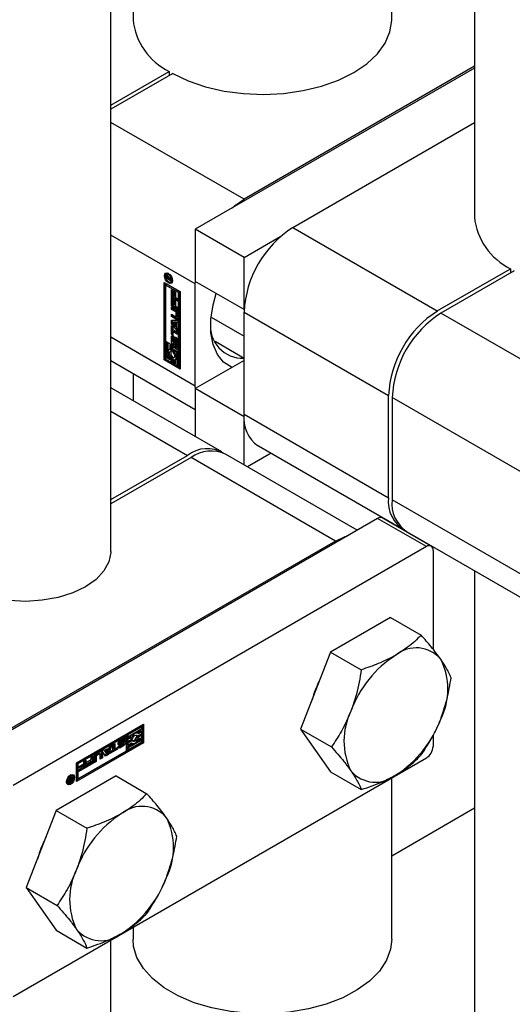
# Model space of a CAD drawing. Header units: millimetres. Extents: x 0 to 25230, y 0 to 17820.
# Tile 130 of 214: x 19249 to 19306, y 7974 to 8088. Entities that reach past the tile are written whole.
import ezdxf

# ---------------------------------------------------------------- set-up
doc = ezdxf.new("R2010")
doc.units = ezdxf.units.MM
doc.linetypes.add('SLD-Sólida', pattern=[0])
doc.layers.add('REFERÊNCIAS', color=9, linetype='SLD-Sólida')

msp = doc.modelspace()

# ---------------------------------------------------------------- linework, layer by layer
at = {"color": 7, "linetype": 'SLD-Sólida', "lineweight": 25, "ltscale": 30}
for p, q in [((19302.05, 9073.08), (19302.05, 8065.53)), ((19292.45, 8088.39), (19292.45, 9055.2)), ((19262.45, 8999.33), (19262.45, 8088.39)), ((19259.87, 8026.75), (19259.87, 8989.71)), ((19259.87, 8078.49), (19266.63, 8082.39)), ((19267.06, 8082.14), (19259.87, 8078)), ((19266.63, 8082.39), (19266.63, 8081.9)), ((19302.05, 8082.79), (19269.67, 8064.1)), ((19302.05, 8082.99), (19275.33, 8067.57)), ((19275.33, 8067.57), (19259.87, 8076.49)), ((19280.99, 8064.3), (19302.05, 8076.46)), ((19275.33, 8060.83), (19269.67, 8064.1)), ((19269.67, 8064.1), (19269.67, 8058.06)), ((19280.99, 8064.3), (19297.74, 8054.63)), ((19269.67, 8057.77), (19259.87, 8063.43)), ((19275.33, 8060.83), (19279.58, 8063.29)), ((19275.33, 8054.79), (19275.33, 8060.83)), ((19297.74, 8054.63), (19306.23, 8059.53)), ((19306.23, 8059.53), (19306.23, 8059.04)), ((19266.45, 8058.96), (19266.31, 8058.88)), ((19266.46, 8058.68), (19266.32, 8058.6)), ((19266.32, 8058.4), (19266.32, 8058.6)), ((19266.42, 8058.46), (19266.32, 8058.4)), ((19266.82, 8058.11), (19266.32, 8058.4)), ((19266.43, 8058.73), (19266.33, 8058.67)), ((19266.4, 8058.54), (19266.4, 8058.53)), ((19266.4, 8058.53), (19266.4, 8058.51)), ((19266.4, 8058.51), (19266.4, 8058.47)), ((19266.4, 8058.47), (19266.57, 8058.38)), ((19266.53, 8058.66), (19266.42, 8058.6)), ((19266.55, 8058.98), (19266.45, 8058.96)), ((19266.54, 8058.65), (19266.45, 8058.6)), ((19266.46, 8058.62), (19266.46, 8058.68)), ((19266.56, 8058.63), (19266.49, 8058.58)), ((19266.61, 8058.56), (19266.54, 8058.52)), ((19266.71, 8058.48), (19266.57, 8058.4)), ((19266.71, 8058.46), (19266.57, 8058.38)), ((19266.57, 8058.38), (19266.57, 8058.4)), ((19266.73, 8058.44), (19266.59, 8058.36)), ((19266.82, 8058.38), (19266.59, 8058.36)), ((19266.59, 8058.36), (19266.82, 8058.23)), ((19266.63, 8058.39), (19266.61, 8058.4)), ((19266.63, 8058.48), (19266.82, 8058.51)), ((19266.71, 8058.48), (19266.71, 8058.49)), ((19266.71, 8058.46), (19266.71, 8058.48)), ((19266.82, 8058.45), (19266.73, 8058.44)), ((19266.82, 8058.51), (19266.82, 8058.38)), ((19266.82, 8058.23), (19266.82, 8058.11)), ((19306.66, 8059.28), (19298.17, 8054.38)), ((19266.05, 8057.95), (19267.9, 8056.87)), ((19266.05, 8048.96), (19266.05, 8057.95)), ((19266.19, 8057.86), (19266.19, 8049.05)), ((19266.22, 8057.64), (19266.36, 8057.72)), ((19266.22, 8057.64), (19266.22, 8051.15)), ((19267.73, 8056.77), (19266.22, 8057.64)), ((19267.87, 8056.85), (19266.36, 8057.72)), ((19266.82, 8057.99), (19266.96, 8058.07)), ((19266.9, 8057.12), (19267.08, 8057.01)), ((19266.9, 8056.19), (19266.9, 8057.12)), ((19267.04, 8056.28), (19267.04, 8057.04)), ((19275.33, 8054.79), (19269.67, 8058.06)), ((19269.67, 8057.77), (19269.68, 8058.05)), ((19269.67, 8045.93), (19269.67, 8057.77)), ((19267.04, 8056.28), (19266.9, 8056.19)), ((19267.63, 8055.77), (19266.9, 8056.19)), ((19266.9, 8056.11), (19267.08, 8056.01)), ((19266.9, 8055.19), (19266.9, 8056.11)), ((19267.63, 8055.93), (19267.04, 8056.28)), ((19267.04, 8055.27), (19267.04, 8056.03)), ((19267.08, 8057.01), (19267.08, 8056.36)), ((19267.08, 8056.36), (19267.2, 8056.29)), ((19267.08, 8056.01), (19267.08, 8055.36)), ((19267.2, 8056.91), (19267.38, 8056.81)), ((19267.2, 8056.29), (19267.2, 8056.91)), ((19267.34, 8056.37), (19267.2, 8056.29)), ((19267.2, 8055.91), (19267.38, 8055.8)), ((19267.2, 8055.29), (19267.2, 8055.91)), ((19267.34, 8056.37), (19267.34, 8056.83)), ((19267.38, 8056.81), (19267.38, 8056.19)), ((19267.38, 8056.19), (19267.63, 8056.04)), ((19267.63, 8056.04), (19267.63, 8055.77)), ((19267.87, 8056.85), (19267.73, 8056.77)), ((19267.73, 8050.28), (19267.73, 8056.77)), ((19267.87, 8050.36), (19267.87, 8056.85)), ((19267.9, 8056.87), (19267.9, 8047.89)), ((19267.04, 8055.27), (19266.9, 8055.19)), ((19267.63, 8054.77), (19266.9, 8055.19)), ((19266.9, 8055.09), (19267.43, 8054.79)), ((19266.9, 8054.82), (19266.9, 8055.09)), ((19267.04, 8054.9), (19266.9, 8054.82)), ((19267.4, 8054.53), (19266.9, 8054.82)), ((19267.63, 8054.93), (19267.04, 8055.27)), ((19267.04, 8054.9), (19267.04, 8055.01)), ((19267.54, 8054.61), (19267.04, 8054.9)), ((19267.08, 8055.36), (19267.2, 8055.29)), ((19267.34, 8055.37), (19267.2, 8055.29)), ((19267.34, 8055.37), (19267.34, 8055.82)), ((19267.38, 8055.8), (19267.38, 8055.18)), ((19267.38, 8055.18), (19267.63, 8055.04)), ((19267.63, 8055.04), (19267.63, 8054.77)), ((19275.33, 8054.79), (19275.33, 8054.8)), ((19266.9, 8054.26), (19267.4, 8053.97)), ((19266.9, 8053.98), (19266.9, 8054.26)), ((19267.04, 8054.07), (19266.9, 8053.98)), ((19267.43, 8053.68), (19266.9, 8053.98)), ((19267.04, 8054.07), (19267.04, 8054.18)), ((19267.57, 8053.76), (19267.04, 8054.07)), ((19267.54, 8054.61), (19267.4, 8054.53)), ((19267.57, 8053.76), (19267.43, 8053.68)), ((19267.45, 8053.97), (19267.59, 8054.05)), ((19267.62, 8054.48), (19267.47, 8054.4)), ((19267.47, 8054.01), (19267.47, 8054.4)), ((19267.62, 8054.09), (19267.47, 8054.01)), ((19267.62, 8054.09), (19267.62, 8054.48)), ((19267.65, 8054.4), (19267.65, 8053.81)), ((19271.5, 8053.93), (19275.33, 8051.72)), ((19275.33, 8054.51), (19292.09, 8044.83)), ((19275.33, 8042.67), (19275.33, 8054.51)), ((19314.93, 8044.71), (19298.17, 8054.38)), ((19266.9, 8053.55), (19267.63, 8053.58)), ((19266.9, 8053.15), (19266.9, 8053.55)), ((19267.04, 8053.23), (19266.9, 8053.15)), ((19267.63, 8052.28), (19266.9, 8053.15)), ((19266.9, 8052.96), (19267.08, 8052.86)), ((19266.9, 8051.94), (19266.9, 8052.96)), ((19267.04, 8053.23), (19267.04, 8053.55)), ((19267.63, 8052.53), (19267.04, 8053.23)), ((19267.04, 8052.02), (19267.04, 8052.88)), ((19267.2, 8053.34), (19267.06, 8053.26)), ((19267.35, 8053.27), (19267.06, 8053.26)), ((19267.06, 8053.26), (19267.35, 8052.91)), ((19267.08, 8052.86), (19267.08, 8052.48)), ((19267.08, 8052.48), (19267.63, 8052.17)), ((19267.49, 8053.35), (19267.2, 8053.34)), ((19267.49, 8053.35), (19267.35, 8053.27)), ((19267.35, 8052.91), (19267.35, 8053.27)), ((19267.49, 8052.99), (19267.35, 8052.91)), ((19267.49, 8052.99), (19267.49, 8053.35)), ((19267.63, 8053.35), (19267.51, 8053.28)), ((19267.63, 8053.28), (19267.51, 8053.28)), ((19267.51, 8053.28), (19267.51, 8052.72)), ((19267.51, 8052.72), (19267.63, 8052.57)), ((19267.63, 8053.58), (19267.63, 8053.28)), ((19267.63, 8052.57), (19267.63, 8052.28)), ((19269.67, 8045.93), (19259.87, 8051.59)), ((19267.04, 8052.02), (19266.9, 8051.94)), ((19267.08, 8051.83), (19266.9, 8051.94)), ((19267.04, 8051.7), (19266.9, 8051.62)), ((19266.9, 8051.11), (19266.9, 8051.62)), ((19267.08, 8052), (19267.04, 8052.02)), ((19267.04, 8051.19), (19267.04, 8051.7)), ((19267.22, 8052.29), (19267.08, 8052.21)), ((19267.08, 8052.21), (19267.08, 8051.83)), ((19267.63, 8051.89), (19267.08, 8052.21)), ((19267.09, 8051.47), (19267.09, 8051.03)), ((19267.14, 8051.55), (19267.11, 8051.53)), ((19267.14, 8051.55), (19267.12, 8051.53)), ((19267.14, 8051.74), (19267.14, 8051.53)), ((19267.19, 8050.98), (19267.2, 8051.45)), ((19267.34, 8051.53), (19267.2, 8051.45)), ((19267.63, 8052.05), (19267.22, 8052.29)), ((19267.33, 8051.06), (19267.34, 8051.53)), ((19267.35, 8051.61), (19267.34, 8051.53)), ((19267.54, 8051.46), (19267.39, 8051.38)), ((19267.57, 8051.43), (19267.44, 8051.35)), ((19267.6, 8051.39), (19267.46, 8051.31)), ((19267.61, 8051.34), (19267.46, 8051.25)), ((19267.61, 8050.9), (19267.61, 8051.34)), ((19267.63, 8052.17), (19267.63, 8051.89)), ((19266.22, 8051.15), (19267.73, 8050.28)), ((19266.36, 8051.02), (19266.22, 8050.94)), ((19266.4, 8050.84), (19266.22, 8050.94)), ((19266.22, 8050.94), (19266.22, 8049.06)), ((19266.54, 8050.92), (19266.36, 8051.02)), ((19266.54, 8050.92), (19266.4, 8050.84)), ((19266.4, 8049.17), (19266.4, 8050.84)), ((19266.54, 8050.04), (19266.54, 8050.92)), ((19266.71, 8050.2), (19266.64, 8050.15)), ((19266.85, 8050.74), (19266.71, 8050.66)), ((19266.89, 8050.56), (19266.71, 8050.66)), ((19266.71, 8050.66), (19266.71, 8050.18)), ((19267.03, 8050.64), (19266.85, 8050.74)), ((19267.03, 8050.64), (19266.89, 8050.56)), ((19266.89, 8049.95), (19266.89, 8050.56)), ((19267.04, 8051.19), (19266.9, 8051.11)), ((19267.03, 8050.03), (19267.03, 8050.64)), ((19267.21, 8050.54), (19267.06, 8050.46)), ((19267.06, 8050.46), (19267.06, 8049.85)), ((19267.73, 8050.07), (19267.06, 8050.46)), ((19267.16, 8050.92), (19267.3, 8051)), ((19267.32, 8051.01), (19267.17, 8050.93)), ((19267.32, 8051.04), (19267.18, 8050.96)), ((19267.33, 8051.06), (19267.19, 8050.98)), ((19267.87, 8050.16), (19267.21, 8050.54)), ((19267.37, 8051.31), (19267.36, 8050.85)), ((19267.41, 8050.76), (19267.42, 8050.76)), ((19267.41, 8050.55), (19267.41, 8050.76)), ((19267.56, 8050.63), (19267.41, 8050.55)), ((19267.44, 8050.75), (19267.58, 8050.84)), ((19267.59, 8050.84), (19267.45, 8050.76)), ((19267.46, 8050.82), (19267.46, 8051.25)), ((19267.61, 8050.9), (19267.46, 8050.82)), ((19267.6, 8050.87), (19267.46, 8050.79)), ((19267.56, 8050.63), (19267.56, 8050.82)), ((19267.65, 8051.18), (19267.65, 8050.68)), ((19267.73, 8050.28), (19267.87, 8050.36)), ((19275.33, 8049.13), (19271.96, 8051.08)), ((19266.22, 8049.06), (19266.89, 8048.68)), ((19266.54, 8049.25), (19266.4, 8049.17)), ((19266.71, 8048.98), (19266.4, 8049.17)), ((19266.54, 8049.25), (19266.54, 8049.6)), ((19266.71, 8049.15), (19266.54, 8049.25)), ((19266.71, 8049.26), (19266.71, 8048.98)), ((19267.03, 8050.03), (19266.89, 8049.95)), ((19267.03, 8049.37), (19266.89, 8049.29)), ((19266.89, 8048.68), (19266.89, 8049.29)), ((19267.03, 8048.76), (19267.03, 8049.37)), ((19267.21, 8049.27), (19267.06, 8049.19)), ((19267.06, 8049.19), (19267.06, 8048.58)), ((19267.25, 8049.26), (19267.21, 8049.27)), ((19267.24, 8049.88), (19267.24, 8050.15)), ((19267.24, 8050.15), (19267.55, 8049.97)), ((19267.38, 8049.96), (19267.24, 8049.88)), ((19267.31, 8048.98), (19267.46, 8049.07)), ((19267.38, 8049.96), (19267.38, 8050.07)), ((19267.55, 8049.97), (19267.55, 8048.3)), ((19267.87, 8050.16), (19267.73, 8050.07)), ((19267.73, 8048.2), (19267.73, 8050.07)), ((19267.87, 8048.28), (19267.87, 8050.16)), ((19259.87, 8048.88), (19269.67, 8043.23)), ((19266.19, 8049.05), (19266.05, 8048.96)), ((19267.9, 8047.89), (19266.05, 8048.96)), ((19267.9, 8048.05), (19266.19, 8049.05)), ((19267.03, 8048.76), (19266.89, 8048.68)), ((19267.06, 8048.58), (19267.24, 8048.48)), ((19267.24, 8048.48), (19267.24, 8048.96)), ((19267.38, 8048.56), (19267.24, 8048.48)), ((19267.38, 8048.56), (19267.38, 8049.02)), ((19267.55, 8048.3), (19267.73, 8048.2)), ((19267.87, 8048.28), (19267.73, 8048.2)), ((19275.33, 8048.91), (19269.67, 8045.65)), ((19262.45, 8047.4), (19262.45, 8044.24)), ((19272.75, 8038.29), (19259.87, 8045.72)), ((19269.68, 8045.65), (19269.67, 8045.93)), ((19275.33, 8042.38), (19269.67, 8045.65)), ((19269.67, 8045.65), (19269.67, 8040.07)), ((19292.09, 8032.99), (19292.09, 8044.83)), ((19309.27, 8034.91), (19292.51, 8044.59)), ((19292.51, 8044.59), (19292.51, 8032.75)), ((19259.87, 8043.02), (19268.75, 8037.89)), ((19275.33, 8042.67), (19292.09, 8032.99)), ((19275.33, 8036.8), (19275.33, 8042.38)), ((19275.33, 8042.38), (19275.33, 8042.38)), ((19276.99, 8039), (19293.74, 8029.33)), ((19259.87, 8032.77), (19268.75, 8037.89)), ((19269.18, 8037.65), (19259.87, 8032.28)), ((19285.94, 8027.97), (19269.18, 8037.65)), ((19288.46, 8029.22), (19273.18, 8038.04)), ((19278.47, 8038.15), (19275.73, 8036.57)), ((19309.27, 8023.07), (19292.51, 8032.75)), ((19290.81, 8030.59), (19242.87, 8002.91)), ((19296.47, 8027.32), (19290.81, 8030.59)), ((19297.02, 8027.38), (19291.36, 8030.64)), ((19292.45, 8030.01), (19292.45, 8030.08)), ((19294.17, 8029.08), (19309.27, 8020.37)), ((19285.94, 8027.97), (19247.75, 8005.93)), ((19296.47, 8027.32), (19248.53, 7999.64)), ((19297.25, 8026.87), (19297.25, 8015.44)), ((19302.05, 8024.54), (19302.05, 7958.97)), ((19292.3, 8019.12), (19285.36, 8015.11)), ((19292.3, 8019.12), (19295.87, 8017.06)), ((19285.36, 8015.11), (19281.89, 8006.17)), ((19285.36, 8015.11), (19288.93, 8013.05)), ((19255.88, 8002.26), (19263.66, 8006.75)), ((19263.35, 8006.53), (19261.72, 8005.59)), ((19263.49, 8006.44), (19261.86, 8005.5)), ((19262.03, 8005.4), (19263.49, 8006.24)), ((19263.01, 8005.69), (19262.87, 8005.77)), ((19263.35, 8005.96), (19262.94, 8005.73)), ((19263.49, 8005.88), (19263.07, 8005.64)), ((19263.35, 8006.53), (19263.49, 8006.44)), ((19263.35, 8005.96), (19263.49, 8005.88)), ((19263.49, 8006.24), (19263.49, 8006.44)), ((19263.49, 8005.68), (19263.49, 8005.88)), ((19263.52, 8006.67), (19263.52, 8004.68)), ((19263.66, 8006.75), (19263.66, 8004.6)), ((19281.89, 8006.17), (19285.46, 8004.11)), ((19281.89, 8006.17), (19285.36, 8001.23)), ((19255.88, 8000.28), (19263.52, 8004.68)), ((19263.66, 8004.6), (19255.88, 8000.11)), ((19261.54, 8005.49), (19255.92, 8002.24)), ((19261.68, 8005.4), (19256.06, 8002.16)), ((19260.76, 8004.69), (19260.9, 8004.61)), ((19260.76, 8004.65), (19260.9, 8004.56)), ((19260.79, 8004.73), (19260.93, 8004.65)), ((19261.2, 8004.66), (19260.79, 8004.43)), ((19261.2, 8004.98), (19260.83, 8004.77)), ((19260.83, 8004.77), (19260.97, 8004.69)), ((19261.35, 8004.58), (19260.93, 8004.35)), ((19260.94, 8004.89), (19261.38, 8005.14)), ((19261.34, 8004.9), (19260.97, 8004.69)), ((19260.97, 8004.57), (19261.38, 8004.8)), ((19261.2, 8004.98), (19261.34, 8004.9)), ((19261.2, 8004.66), (19261.35, 8004.58)), ((19261.23, 8004.67), (19261.37, 8004.59)), ((19261.24, 8005), (19261.38, 8004.92)), ((19261.25, 8004.68), (19261.4, 8004.6)), ((19261.41, 8004.91), (19261.27, 8005)), ((19261.27, 8005), (19261.41, 8004.92)), ((19261.41, 8004.59), (19261.27, 8004.67)), ((19261.46, 8005.08), (19261.3, 8004.98)), ((19261.61, 8004.99), (19261.42, 8004.89)), ((19261.42, 8004.89), (19261.42, 8004.89)), ((19261.46, 8005.08), (19261.61, 8004.99)), ((19261.68, 8005.4), (19261.54, 8005.49)), ((19261.68, 8003.66), (19261.68, 8005.4)), ((19261.72, 8005.59), (19261.72, 8004.82)), ((19261.72, 8005.59), (19261.86, 8005.5)), ((19262.24, 8004.92), (19261.72, 8004.62)), ((19261.72, 8004.82), (19261.86, 8004.74)), ((19261.72, 8004.62), (19261.72, 8004.41)), ((19261.72, 8004.62), (19261.86, 8004.53)), ((19261.86, 8005.5), (19261.86, 8004.74)), ((19261.86, 8004.74), (19262.39, 8005.04)), ((19262.39, 8004.84), (19261.86, 8004.53)), ((19263.31, 8004.81), (19261.86, 8003.97)), ((19261.86, 8003.77), (19263.49, 8004.7)), ((19261.86, 8004.33), (19262.27, 8004.57)), ((19262.03, 8005.04), (19262.03, 8005.4)), ((19262.13, 8005.26), (19262.03, 8005.2)), ((19262.27, 8005.18), (19262.03, 8005.04)), ((19262.13, 8005.26), (19262.27, 8005.18)), ((19262.24, 8004.92), (19262.39, 8004.84)), ((19262.26, 8004.56), (19262.34, 8004.52)), ((19262.8, 8005.49), (19262.82, 8005.45)), ((19263.35, 8005.55), (19262.82, 8005.25)), ((19262.82, 8005.45), (19262.96, 8005.37)), ((19262.82, 8005.25), (19262.96, 8005.17)), ((19263.17, 8004.89), (19262.87, 8004.71)), ((19262.96, 8005.37), (19263.49, 8005.68)), ((19263.49, 8005.47), (19262.96, 8005.17)), ((19263.07, 8005.03), (19263.31, 8005.17)), ((19263.17, 8005.09), (19263.17, 8004.89)), ((19263.17, 8004.89), (19263.31, 8004.81)), ((19263.31, 8005.17), (19263.31, 8004.81)), ((19263.35, 8005.55), (19263.49, 8005.47)), ((19263.49, 8004.7), (19263.49, 8005.47)), ((19263.52, 8004.68), (19263.66, 8004.6)), ((19297.25, 8005.42), (19297.25, 8004.17)), ((19256.06, 8000.42), (19261.68, 8003.66)), ((19258.15, 8003.28), (19258.66, 8003.57)), ((19258.75, 8003.52), (19258.75, 8002.91)), ((19258.75, 8003.52), (19258.89, 8003.44)), ((19258.88, 8003.67), (19259.13, 8003.82)), ((19259.27, 8003.05), (19258.88, 8003.67)), ((19258.89, 8003.44), (19258.89, 8002.83)), ((19259.07, 8003.78), (19259.2, 8003.71)), ((19259.13, 8003.82), (19259.2, 8003.71)), ((19259.45, 8003.84), (19259.14, 8003.66)), ((19259.14, 8003.66), (19259.3, 8003.41)), ((19259.14, 8003.66), (19259.28, 8003.58)), ((19259.2, 8003.71), (19259.68, 8003.99)), ((19259.6, 8003.76), (19259.28, 8003.58)), ((19259.28, 8003.58), (19259.44, 8003.33)), ((19259.3, 8003.41), (19259.44, 8003.33)), ((19259.44, 8003.33), (19259.6, 8003.76)), ((19259.45, 8003.84), (19259.6, 8003.76)), ((19259.78, 8004.19), (19259.47, 8003.33)), ((19260, 8004.32), (19259.61, 8003.25)), ((19259.68, 8003.99), (19259.74, 8004.17)), ((19259.74, 8004.17), (19260, 8004.32)), ((19260.52, 8003.94), (19259.77, 8003.5)), ((19260.66, 8003.85), (19259.77, 8003.34)), ((19259.77, 8003.55), (19260.1, 8003.74)), ((19259.77, 8003.34), (19259.77, 8003.55)), ((19260.1, 8004.37), (19260.34, 8004.51)), ((19260.1, 8003.74), (19260.1, 8004.37)), ((19260.19, 8004.43), (19260.19, 8003.95)), ((19260.19, 8003.95), (19260.34, 8003.87)), ((19260.34, 8004.51), (19260.34, 8003.87)), ((19260.34, 8003.87), (19260.66, 8004.06)), ((19260.52, 8003.98), (19260.52, 8003.94)), ((19260.52, 8003.94), (19260.66, 8003.85)), ((19260.66, 8004.06), (19260.66, 8003.85)), ((19260.71, 8004.16), (19260.89, 8004.26)), ((19260.72, 8004.41), (19260.79, 8004.43)), ((19260.79, 8004.43), (19260.93, 8004.35)), ((19261.24, 8004.35), (19260.8, 8004.1)), ((19260.8, 8004.1), (19260.94, 8004.01)), ((19260.88, 8004.26), (19260.9, 8004.24)), ((19260.88, 8004.26), (19260.9, 8004.25)), ((19261.38, 8004.27), (19260.94, 8004.01)), ((19260.97, 8004.26), (19261.35, 8004.47)), ((19261.24, 8004.35), (19261.38, 8004.27)), ((19262.48, 8004.49), (19261.72, 8004.05)), ((19261.72, 8004.41), (19261.86, 8004.33)), ((19261.72, 8004.05), (19261.72, 8003.85)), ((19261.72, 8004.05), (19261.86, 8003.97)), ((19261.72, 8003.85), (19261.86, 8003.77)), ((19261.86, 8004.53), (19261.86, 8004.33)), ((19261.86, 8003.97), (19261.86, 8003.77)), ((19296.47, 8002.82), (19248.53, 7975.15)), ((19256.74, 8002.43), (19256.98, 8002.57)), ((19256.74, 8002.15), (19256.74, 8002.43)), ((19256.83, 8002.49), (19256.83, 8001.81)), ((19256.98, 8002.57), (19256.98, 8001.73)), ((19257.7, 8002.31), (19257.04, 8001.93)), ((19257.04, 8001.97), (19257.61, 8002.3)), ((19257.07, 8002.34), (19257.61, 8002.65)), ((19257.47, 8002.52), (19257.07, 8002.3)), ((19257.61, 8002.44), (19257.07, 8002.13)), ((19257.07, 8002.13), (19257.07, 8002.34)), ((19257.47, 8002.52), (19257.61, 8002.44)), ((19257.61, 8002.94), (19257.84, 8003.07)), ((19257.61, 8002.65), (19257.61, 8002.94)), ((19257.61, 8002.3), (19257.61, 8002.44)), ((19257.7, 8002.99), (19257.7, 8002.31)), ((19257.7, 8002.31), (19257.84, 8002.23)), ((19257.84, 8003.07), (19257.84, 8002.23)), ((19257.93, 8002.28), (19257.93, 8002.89)), ((19258.03, 8002.5), (19257.93, 8002.44)), ((19258.17, 8002.41), (19257.93, 8002.28)), ((19258.03, 8003.08), (19258.03, 8002.5)), ((19258.03, 8003.08), (19258.17, 8002.99)), ((19258.03, 8002.5), (19258.17, 8002.41)), ((19258.43, 8003.4), (19258.1, 8003.2)), ((19258.1, 8003.2), (19258.24, 8003.12)), ((19258.17, 8002.99), (19258.17, 8002.41)), ((19258.58, 8003.31), (19258.24, 8003.12)), ((19258.43, 8003.4), (19258.58, 8003.31)), ((19258.63, 8003.32), (19258.49, 8003.4)), ((19258.65, 8002.69), (19258.65, 8003.27)), ((19258.75, 8002.91), (19258.65, 8002.86)), ((19258.89, 8002.83), (19258.65, 8002.69)), ((19258.75, 8002.91), (19258.89, 8002.83)), ((19259.47, 8003.33), (19259.19, 8003.17)), ((19259.61, 8003.25), (19259.27, 8003.05)), ((19259.47, 8003.33), (19259.61, 8003.25)), ((19255.88, 8000.11), (19255.88, 8002.26)), ((19255.92, 8002.24), (19255.92, 8000.5)), ((19255.92, 8002.24), (19256.06, 8002.16)), ((19256.06, 8002.16), (19256.06, 8000.42)), ((19256.83, 8001.81), (19256.17, 8001.43)), ((19256.17, 8001.47), (19256.74, 8001.8)), ((19256.98, 8001.73), (19256.17, 8001.26)), ((19256.17, 8001.26), (19256.17, 8001.47)), ((19256.2, 8001.84), (19256.74, 8002.15)), ((19256.6, 8002.02), (19256.2, 8001.79)), ((19256.74, 8001.94), (19256.2, 8001.63)), ((19256.2, 8001.63), (19256.2, 8001.84)), ((19256.6, 8002.02), (19256.74, 8001.94)), ((19256.74, 8001.8), (19256.74, 8001.94)), ((19256.83, 8001.81), (19256.98, 8001.73)), ((19257.84, 8002.23), (19257.04, 8001.77)), ((19257.04, 8001.77), (19257.04, 8001.97)), ((19285.36, 8001.23), (19288.93, 7999.17)), ((19260.49, 8000.75), (19253.54, 7996.74)), ((19254.73, 8000.03), (19254.8, 7999.95)), ((19255, 8000.5), (19255.12, 8000.57)), ((19255.13, 8000.35), (19255, 8000.5)), ((19255.02, 8000.19), (19255.11, 8000.14)), ((19255.02, 8000.17), (19255.13, 8000.11)), ((19255.02, 8000.05), (19255.12, 7999.99)), ((19255.03, 8000.22), (19255.11, 8000.17)), ((19255.09, 8000.13), (19255.04, 8000.1)), ((19255.04, 8000.1), (19255.19, 8000.02)), ((19255.06, 8000.53), (19255.11, 8000.46)), ((19255.07, 8000.29), (19255.14, 8000.25)), ((19255.09, 8000.42), (19255.08, 8000.41)), ((19255.11, 8000.43), (19255.09, 8000.42)), ((19255.09, 8000.42), (19255.23, 8000.33)), ((19255.11, 8000.46), (19255.25, 8000.37)), ((19255.11, 8000.43), (19255.25, 8000.35)), ((19255.12, 8000.57), (19255.25, 8000.37)), ((19255.19, 8000.12), (19255.2, 8000.13)), ((19255.35, 8000.12), (19255.19, 8000.02)), ((19255.2, 8000.13), (19255.22, 8000.13)), ((19255.21, 8000.4), (19255.21, 8000.37)), ((19255.32, 8000.84), (19255.22, 8000.86)), ((19255.22, 8000.13), (19255.25, 8000.16)), ((19255.25, 8000.35), (19255.23, 8000.33)), ((19255.25, 8000.65), (19255.35, 8000.7)), ((19255.25, 8000.37), (19255.25, 8000.65)), ((19255.25, 8000.16), (19255.25, 8000.35)), ((19255.25, 8000.17), (19255.35, 8000.12)), ((19255.46, 8000.76), (19255.32, 8000.84)), ((19255.35, 8000.7), (19255.35, 8000.12)), ((19256.06, 8000.42), (19255.92, 8000.5)), ((19260.49, 8000.75), (19264.05, 7998.69)), ((19292.45, 7981.83), (19292.45, 8000.5)), ((19254.8, 7999.95), (19254.95, 7999.87)), ((19253.54, 7996.74), (19250.07, 7987.8)), ((19253.54, 7996.74), (19257.11, 7994.68)), ((19250.07, 7987.8), (19253.64, 7985.74)), ((19250.07, 7987.8), (19253.54, 7982.86)), ((19262.45, 7983.18), (19262.45, 7981.83)), ((19253.54, 7982.86), (19257.11, 7980.8)), ((19259.87, 7920.19), (19259.87, 7981.7))]:
    msp.add_line(p, q, dxfattribs=at)
at = {"color": 7, "linetype": 'SLD-Sólida', "lineweight": 25, "ltscale": 30, "flags": 128}
for points in [[(19267.06, 8082.14), (19268.85, 8081.29), (19270.86, 8080.61), (19273.02, 8080.12), (19275.28, 8079.82), (19277.6, 8079.73), (19279.92, 8079.85), (19282.17, 8080.17), (19284.31, 8080.69), (19286.29, 8081.39), (19288.06, 8082.27), (19289.57, 8083.28), (19290.79, 8084.43), (19291.69, 8085.66), (19292.25, 8086.97), (19292.45, 8088.3), (19292.45, 8088.39)], [(19273.93, 8066.56), (19274.23, 8066.81), (19275.33, 8067.57)], [(19266.56, 8057.89), (19266.39, 8058.04), (19266.23, 8058.24), (19266.13, 8058.48), (19266.1, 8058.71), (19266.13, 8058.89), (19266.23, 8059.01), (19266.39, 8059.04), (19266.56, 8058.98), (19266.74, 8058.83), (19266.9, 8058.63), (19267, 8058.39), (19267.03, 8058.16), (19267, 8057.98), (19266.9, 8057.86), (19266.74, 8057.83), (19266.56, 8057.89)], [(19266.56, 8058.02), (19266.7, 8057.97), (19266.82, 8057.99), (19266.9, 8058.08), (19266.93, 8058.23), (19266.9, 8058.4), (19266.82, 8058.58), (19266.7, 8058.74), (19266.56, 8058.85), (19266.43, 8058.9), (19266.31, 8058.88), (19266.23, 8058.79), (19266.2, 8058.64), (19266.23, 8058.47), (19266.31, 8058.29), (19266.43, 8058.13), (19266.56, 8058.02)], [(19266.24, 8058.8), (19266.27, 8058.97), (19266.31, 8059.04)], [(19266.96, 8057.92), (19266.88, 8057.91), (19266.72, 8057.97)], [(19266.96, 8058.07), (19266.96, 8058.07), (19267.03, 8058.15)], [(19273.92, 8048.1), (19273.88, 8048.11), (19272.95, 8048.7), (19272.23, 8049.58), (19271.73, 8050.74), (19271.47, 8052.11), (19271.47, 8053.67), (19271.73, 8055.34), (19272.09, 8056.66)], [(19267.57, 8053.76), (19267.61, 8053.74), (19267.64, 8053.73)], [(19266.9, 8051.62), (19266.9, 8051.67), (19266.92, 8051.71), (19266.94, 8051.74), (19266.97, 8051.77), (19267.01, 8051.78), (19267.05, 8051.78), (19267.09, 8051.77), (19267.14, 8051.74)], [(19267.05, 8051.78), (19267.04, 8051.75), (19267.04, 8051.7)], [(19267.2, 8051.45), (19267.21, 8051.54), (19267.27, 8051.6), (19267.34, 8051.61), (19267.43, 8051.58), (19267.51, 8051.51), (19267.59, 8051.41), (19267.64, 8051.29), (19267.65, 8051.18)], [(19267.44, 8051.35), (19267.43, 8051.36), (19267.43, 8051.37), (19267.42, 8051.37), (19267.41, 8051.37), (19267.41, 8051.38), (19267.4, 8051.38), (19267.4, 8051.38), (19267.39, 8051.37)], [(19267.36, 8050.85), (19267.34, 8050.75), (19267.29, 8050.7), (19267.22, 8050.68), (19267.13, 8050.71), (19267.04, 8050.78), (19266.97, 8050.88), (19266.92, 8051), (19266.9, 8051.11)], [(19267.04, 8051.19), (19267.06, 8051.08), (19267.1, 8050.98)], [(19267.65, 8050.68), (19267.65, 8050.62), (19267.64, 8050.58), (19267.61, 8050.55), (19267.58, 8050.52), (19267.55, 8050.51), (19267.51, 8050.51), (19267.46, 8050.53), (19267.41, 8050.55)], [(19267.56, 8050.63), (19267.6, 8050.61), (19267.64, 8050.6)], [(19266.71, 8050.18), (19266.62, 8050.14), (19266.56, 8050.07), (19266.51, 8049.97), (19266.5, 8049.84), (19266.51, 8049.7), (19266.56, 8049.55), (19266.62, 8049.4), (19266.71, 8049.26)], [(19266.89, 8049.29), (19266.8, 8049.39), (19266.73, 8049.5), (19266.69, 8049.63), (19266.68, 8049.74), (19266.69, 8049.84), (19266.73, 8049.92), (19266.8, 8049.95), (19266.89, 8049.95)], [(19267.06, 8049.85), (19267.15, 8049.75), (19267.22, 8049.64), (19267.26, 8049.51), (19267.28, 8049.4), (19267.26, 8049.3), (19267.22, 8049.22), (19267.15, 8049.19), (19267.06, 8049.19)], [(19267.24, 8048.96), (19267.33, 8048.99), (19267.4, 8049.07), (19267.44, 8049.17), (19267.45, 8049.29), (19267.44, 8049.44), (19267.4, 8049.59), (19267.33, 8049.74), (19267.24, 8049.88)], [(19285.94, 8027.97), (19287.04, 8028.49), (19287.34, 8028.58)], [(19259.87, 8026.75), (19259.87, 8026.66), (19259.66, 8025.56), (19259.08, 8024.5), (19258.17, 8023.52), (19256.94, 8022.67), (19255.46, 8021.96), (19253.77, 8021.43), (19251.93, 8021.1), (19250.02, 8020.98), (19248.11, 8021.07), (19246.26, 8021.37), (19244.54, 8021.87), (19243.02, 8022.55)], [(19263.07, 8005.64), (19263, 8005.7), (19262.9, 8005.72), (19262.79, 8005.71), (19262.67, 8005.66), (19262.56, 8005.57), (19262.45, 8005.46), (19262.35, 8005.33), (19262.27, 8005.18)], [(19260.93, 8004.35), (19260.85, 8004.33), (19260.77, 8004.34), (19260.73, 8004.4), (19260.71, 8004.49), (19260.73, 8004.6), (19260.78, 8004.72), (19260.85, 8004.82), (19260.94, 8004.89)], [(19260.9, 8004.61), (19260.89, 8004.6), (19260.89, 8004.6), (19260.89, 8004.59), (19260.89, 8004.58), (19260.89, 8004.58), (19260.89, 8004.57), (19260.9, 8004.57), (19260.9, 8004.56)], [(19261.38, 8005.14), (19261.42, 8005.16), (19261.47, 8005.17), (19261.51, 8005.17), (19261.54, 8005.15), (19261.57, 8005.13), (19261.59, 8005.09), (19261.6, 8005.05), (19261.61, 8004.99)], [(19261.38, 8004.8), (19261.47, 8004.83), (19261.54, 8004.81), (19261.59, 8004.76), (19261.61, 8004.67), (19261.59, 8004.55), (19261.54, 8004.44), (19261.47, 8004.34), (19261.38, 8004.27)], [(19261.46, 8005.08), (19261.46, 8005.13), (19261.45, 8005.17)], [(19262.27, 8004.57), (19262.35, 8004.51), (19262.45, 8004.49), (19262.56, 8004.5), (19262.67, 8004.55), (19262.79, 8004.64), (19262.9, 8004.75), (19263, 8004.88), (19263.07, 8005.03)], [(19262.39, 8005.04), (19262.43, 8005.16), (19262.49, 8005.28), (19262.58, 8005.38), (19262.67, 8005.45), (19262.77, 8005.49), (19262.85, 8005.49), (19262.92, 8005.45), (19262.96, 8005.37)], [(19262.96, 8005.17), (19262.92, 8005.05), (19262.85, 8004.93), (19262.77, 8004.83), (19262.67, 8004.76), (19262.58, 8004.72), (19262.49, 8004.72), (19262.43, 8004.76), (19262.39, 8004.84)], [(19258.75, 8003.52), (19258.74, 8003.57), (19258.73, 8003.6)], [(19260.94, 8004.01), (19260.89, 8003.99), (19260.85, 8003.98), (19260.81, 8003.99), (19260.77, 8004), (19260.75, 8004.03), (19260.72, 8004.06), (19260.71, 8004.11), (19260.71, 8004.16)], [(19260.72, 8004.07), (19260.75, 8004.07), (19260.8, 8004.1)], [(19261.24, 8004.35), (19261.32, 8004.42), (19261.39, 8004.5)], [(19255.67, 8000.59), (19255.63, 8000.36), (19255.53, 8000.12), (19255.38, 7999.92), (19255.2, 7999.77), (19255.02, 7999.71), (19254.87, 7999.74), (19254.77, 7999.86), (19254.73, 8000.05), (19254.77, 8000.27), (19254.87, 8000.51), (19255.02, 8000.71), (19255.2, 8000.86), (19255.38, 8000.92), (19255.53, 8000.89), (19255.63, 8000.77), (19255.67, 8000.59)], [(19255.56, 8000.52), (19255.54, 8000.67), (19255.46, 8000.76), (19255.34, 8000.78), (19255.2, 8000.73), (19255.06, 8000.62), (19254.95, 8000.46), (19254.87, 8000.28), (19254.84, 8000.11), (19254.87, 7999.96), (19254.95, 7999.87), (19255.06, 7999.85), (19255.2, 7999.9), (19255.34, 8000.01), (19255.46, 8000.17), (19255.54, 8000.35), (19255.56, 8000.52)], [(19255.45, 8000.92), (19255.49, 8000.85), (19255.53, 8000.69)], [(19255.05, 7999.85), (19254.88, 7999.79), (19254.81, 7999.8)], [(19292.45, 7981.83), (19292.32, 7980.67), (19291.84, 7979.38), (19291.02, 7978.14), (19289.88, 7976.98), (19288.46, 7975.95), (19286.77, 7975.04), (19284.87, 7974.3), (19282.79, 7973.74), (19280.59, 7973.36), (19278.31, 7973.18), (19276.02, 7973.21), (19273.75, 7973.44), (19271.58, 7973.86), (19269.54, 7974.47), (19267.69, 7975.26), (19266.06, 7976.19), (19264.71, 7977.26), (19263.65, 7978.44), (19262.91, 7979.7), (19262.52, 7981), (19262.45, 7981.83)]]:
    msp.add_lwpolyline(points, dxfattribs=at)
at = {"color": 7, "linetype": 'SLD-Sólida', "lineweight": 25, "ltscale": 900}
for centre, radius, start, end in [((19269.93, 8089.15), 7.52, 185.7921, 243.9843), ((19309.53, 8066.29), 7.52, 185.7921, 243.9843), ((19287.61, 8053.95), 12.29, 122.6055, 177.3945), ((19266.58, 8058.6), 0.263, 163.9639, 180.0341), ((19266.41, 8058.65), 0.0842, 117.0395, 165.5451), ((19266.41, 8058.62), 0.112, 50.5295, 109.6157), ((19266.53, 8058.54), 0.124, 154.5383, 176.8233), ((19266.44, 8058.57), 0.0312, 66.4928, 149.8979), ((19266.41, 8058.47), 0.136, 55.9157, 72.1016), ((19266.75, 8058.68), 0.295, 172.4017, 179.5791), ((19266.34, 8058.46), 0.278, 38.2561, 59.5032), ((19266.4, 8058.46), 0.156, 25.2493, 56.1895), ((19266.27, 8058.4), 0.3, 359.8234, 23.3094), ((19266.3, 8058.42), 0.337, 9.8439, 39.3586), ((19267.16, 8054.37), 0.492, 2.6055, 57.3945), ((19267.32, 8054.39), 0.158, 2.6055, 57.3945), ((19267.43, 8054.01), 0.0448, 230.7967, 9.214), ((19267.52, 8053.79), 0.14, 230.7967, 9.214), ((19267.46, 8054.48), 0.158, 2.6055, 57.3945), ((19267.56, 8054.09), 0.0516, 305.698, 5.6204), ((19304.37, 8044.27), 12.29, 122.6055, 177.3945), ((19304.79, 8044.03), 12.29, 122.6055, 177.3945), ((19275.14, 8052.88), 3.72, 173.5059, 272.1128), ((19267.16, 8051.48), 0.0708, 148.7073, 170.4477), ((19267.24, 8051.47), 0.154, 168.726, 180.3148), ((19267.13, 8051.51), 0.026, 101.1651, 153.6061), ((19267.12, 8051.51), 0.0258, 56.8494, 98.1867), ((19267.49, 8051.31), 0.124, 157.0596, 177.0948), ((19267.42, 8051.34), 0.0436, 123.4972, 156.9854), ((19267.31, 8051.27), 0.153, 15.0349, 33.4908), ((19267.55, 8051.44), 0.0205, 60.951, 116.0321), ((19267.4, 8051.33), 0.21, 0.5452, 14.1224), ((19267.29, 8051.03), 0.202, 180.3674, 192.2369), ((19267.27, 8051.03), 0.176, 191.432, 206.7326), ((19267.17, 8050.97), 0.067, 204.2436, 237.3809), ((19267.15, 8050.94), 0.0237, 232.9843, 290.2027), ((19267.44, 8051.12), 0.366, 213.2179, 254.2138), ((19267.14, 8050.95), 0.0335, 294.5698, 333.9079), ((19267.09, 8050.97), 0.093, 333.2271, 350.3718), ((19267.01, 8050.98), 0.178, 350.9127, 358.9453), ((19267.28, 8051.03), 0.0345, 300.8886, 333.5187), ((19267.15, 8051.07), 0.178, 350.9127, 358.9453), ((19267.23, 8051.05), 0.093, 333.2271, 350.3718), ((19267.43, 8050.78), 0.0274, 240.0873, 269.7199), ((19267.43, 8050.78), 0.0236, 274.9954, 318.5152), ((19267.4, 8050.8), 0.0626, 320.0764, 347.525), ((19267.25, 8051.25), 0.213, 0.6022, 15.8232), ((19267.31, 8050.82), 0.15, 346.7715, 0.4309), ((19267.57, 8050.86), 0.0235, 300.1023, 318.6046), ((19267.54, 8050.88), 0.0626, 320.0764, 347.525), ((19267.46, 8050.9), 0.15, 346.7715, 0.4309), ((19267.36, 8049.79), 0.539, 162.4792, 232.2013), ((19266.47, 8049.28), 1.14, 17.6353, 36.8593), ((19267.33, 8049.28), 0.252, 300.8377, 334.9475), ((19279.13, 8042.18), 3.84, 172.7442, 235.9436), ((19271.05, 8034.92), 3.76, 59.4865, 127.6924), ((19271.52, 8034.38), 4.02, 65.6929, 125.6176), ((19295.92, 8032.54), 3.86, 173.3016, 239.5173), ((19296.32, 8032.26), 3.84, 172.7442, 235.9436), ((19291.14, 8030.14), 0.553, 65.6929, 125.6176), ((19296.78, 8026.95), 0.48, 350.786, 129.2033), ((19295.3, 8011.85), 3.74, 40.5328, 129.2482), ((19299.97, 8003.76), 13.05, 122.638, 159.7729), ((19291.2, 8010.81), 7.76, 333.4364, 26.5636), ((19295.32, 8006.34), 12.52, 152.7099, 165.4817), ((19294.67, 8004.8), 7.76, 153.4364, 206.5636), ((19285.9, 8011.85), 13.05, 302.638, 339.7729), ((19262.75, 8005.55), 0.252, 60.8421, 94.9498), ((19260.77, 8004.66), 0.0205, 180.968, 236.0362), ((19260.94, 8004.59), 0.21, 120.5428, 134.1238), ((19261.03, 8004.54), 0.153, 135.0345, 153.4911), ((19260.92, 8004.6), 0.0436, 243.4857, 276.9779), ((19261.08, 8004.5), 0.213, 120.5998, 135.8227), ((19260.91, 8004.68), 0.124, 277.0527, 297.0917), ((19261.28, 8004.85), 0.15, 106.7665, 120.4283), ((19261.29, 8004.51), 0.178, 110.9085, 118.9425), ((19261.26, 8004.58), 0.093, 93.2195, 110.3674), ((19261.25, 8004.94), 0.0626, 80.0666, 107.5199), ((19261.26, 8004.64), 0.0345, 60.8925, 93.5103), ((19261.26, 8004.98), 0.0235, 60.1073, 78.5945), ((19261.42, 8004.77), 0.15, 106.7665, 120.4283), ((19261.43, 8004.42), 0.178, 110.9085, 118.9425), ((19261.4, 8004.5), 0.093, 93.2195, 110.3674), ((19261.4, 8004.86), 0.0626, 80.0666, 107.5199), ((19261.4, 8004.56), 0.0335, 54.558, 93.8995), ((19261.4, 8004.89), 0.0236, 34.9851, 78.504), ((19261.36, 8004.57), 0.067, 324.2444, 357.3793), ((19261.4, 8004.89), 0.0274, 0.0847, 29.7118), ((19261.4, 8004.57), 0.0237, 352.9825, 50.1912), ((19261.1, 8004.74), 0.366, 333.225, 14.2179), ((19263.18, 8004.81), 1.14, 137.6309, 156.8596), ((19262.29, 8005.32), 0.539, 282.483, 352.2024), ((19258.46, 8003.35), 0.0516, 65.686, 125.6182), ((19258.75, 8003.46), 0.14, 350.786, 129.2033), ((19260.92, 8004.26), 0.0258, 176.8473, 218.1771), ((19260.92, 8004.26), 0.026, 221.1534, 273.5967), ((19260.92, 8004.31), 0.0708, 268.6989, 290.4433), ((19260.9, 8004.39), 0.154, 288.7213, 300.3122), ((19261.25, 8004.65), 0.202, 300.3648, 312.236), ((19261.27, 8004.63), 0.176, 311.4311, 326.7327), ((19295.56, 8004.25), 1.69, 302.6055, 357.3945), ((19258.42, 8002.86), 0.492, 122.6055, 177.3945), ((19258.18, 8003.07), 0.158, 122.6055, 177.3945), ((19258.32, 8002.99), 0.158, 122.6055, 177.3945), ((19258.6, 8003.28), 0.0448, 350.786, 129.2033), ((19290.57, 8003.76), 3.74, 220.5328, 309.2482), ((19255.29, 8000.11), 0.278, 158.2562, 179.5009), ((19255.12, 8000.09), 0.112, 170.5283, 229.6043), ((19254.9, 8000.36), 0.295, 292.4031, 299.5763), ((19255.35, 8000.09), 0.337, 129.8433, 159.359), ((19255.09, 8000.07), 0.0842, 237.0273, 285.5387), ((19255.27, 8000.16), 0.156, 145.25, 176.1881), ((19255.25, 8000.16), 0.136, 175.9138, 192.0968), ((19255.14, 8000.14), 0.0312, 186.485, 269.8851), ((19255.05, 8000.25), 0.263, 283.9584, 300.0315), ((19255.38, 8000.07), 0.3, 119.821, 143.3096), ((19255.13, 8000.23), 0.124, 274.531, 296.8201), ((19263.48, 7993.48), 3.74, 40.5328, 129.2482), ((19268.15, 7985.39), 13.05, 122.638, 159.7729), ((19259.38, 7992.44), 7.76, 333.4364, 26.5636), ((19263.5, 7987.97), 12.52, 152.7099, 165.4817), ((19262.85, 7986.43), 7.76, 153.4364, 206.5636), ((19254.08, 7993.48), 13.05, 302.638, 339.7729), ((19258.75, 7985.39), 3.74, 220.5328, 309.2482)]:
    msp.add_arc(centre, radius, start, end, dxfattribs=at)
at = {"color": 7, "linetype": 'SLD-Sólida', "lineweight": 25, "ltscale": 30}
for points, knots in [([(19295.87, 8017.06), (19295.38, 8016.58), (19294.54, 8015.75), (19293.41, 8015.04), (19292.94, 8014.75)], [0, 0, 0, 0, 0.581944, 1, 1, 1, 1]), ([(19298.14, 8014.28), (19297.79, 8014.75), (19297.15, 8015.62), (19296.27, 8016.6), (19295.87, 8017.06)], [0, 0, 0, 0, 0.53526, 1, 1, 1, 1]), ([(19292.94, 8014.75), (19292.28, 8014.4), (19291.04, 8013.76), (19289.6, 8013.28), (19288.93, 8013.05)], [0, 0, 0, 0, 0.53526, 1, 1, 1, 1]), ([(19299.34, 8012.12), (19299.18, 8012.5), (19298.91, 8013.13), (19298.37, 8013.94), (19298.14, 8014.28)], [0, 0, 0, 0, 0.581944, 1, 1, 1, 1]), ([(19288.93, 8013.05), (19288.77, 8012.1), (19288.5, 8010.46), (19287.96, 8008.92), (19287.73, 8008.27)], [0, 0, 0, 0, 0.581944, 1, 1, 1, 1]), ([(19298.14, 8007.34), (19298.42, 8008.17), (19298.95, 8009.72), (19299.22, 8011.36), (19299.34, 8012.12)], [0, 0, 0, 0, 0.53526, 1, 1, 1, 1]), ([(19287.73, 8008.27), (19287.38, 8007.48), (19286.74, 8006), (19285.86, 8004.71), (19285.46, 8004.11)], [0, 0, 0, 0, 0.53526, 1, 1, 1, 1]), ([(19295.87, 8003.18), (19296.37, 8003.93), (19297.24, 8005.23), (19297.88, 8006.72), (19298.14, 8007.34)], [0, 0, 0, 0, 0.581944, 1, 1, 1, 1]), ([(19285.46, 8004.11), (19285.96, 8003.54), (19286.83, 8002.56), (19287.47, 8001.69), (19287.73, 8001.33)], [0, 0, 0, 0, 0.581944, 1, 1, 1, 1]), ([(19292.94, 8000.87), (19293.53, 8001.25), (19294.65, 8001.96), (19295.48, 8002.79), (19295.87, 8003.18)], [0, 0, 0, 0, 0.53526, 1, 1, 1, 1]), ([(19287.73, 8001.33), (19288.01, 8000.9), (19288.54, 8000.1), (19288.81, 7999.47), (19288.93, 7999.17)], [0, 0, 0, 0, 0.53526, 1, 1, 1, 1]), ([(19288.93, 7999.17), (19289.77, 7999.46), (19291.2, 7999.94), (19292.43, 8000.59), (19292.94, 8000.87)], [0, 0, 0, 0, 0.581944, 1, 1, 1, 1]), ([(19264.05, 7998.69), (19263.56, 7998.21), (19262.72, 7997.38), (19261.59, 7996.67), (19261.12, 7996.38)], [0, 0, 0, 0, 0.581944, 1, 1, 1, 1]), ([(19266.32, 7995.91), (19265.98, 7996.38), (19265.33, 7997.25), (19264.46, 7998.23), (19264.05, 7998.69)], [0, 0, 0, 0, 0.53526, 1, 1, 1, 1]), ([(19261.12, 7996.38), (19260.46, 7996.03), (19259.22, 7995.39), (19257.78, 7994.91), (19257.11, 7994.68)], [0, 0, 0, 0, 0.53526, 1, 1, 1, 1]), ([(19267.52, 7993.75), (19267.36, 7994.13), (19267.09, 7994.76), (19266.55, 7995.57), (19266.32, 7995.91)], [0, 0, 0, 0, 0.581944, 1, 1, 1, 1]), ([(19257.11, 7994.68), (19256.95, 7993.73), (19256.68, 7992.09), (19256.14, 7990.55), (19255.91, 7989.9)], [0, 0, 0, 0, 0.581944, 1, 1, 1, 1]), ([(19266.32, 7988.97), (19266.6, 7989.8), (19267.13, 7991.35), (19267.4, 7992.99), (19267.52, 7993.75)], [0, 0, 0, 0, 0.5352597, 1, 1, 1, 1]), ([(19255.91, 7989.9), (19255.56, 7989.11), (19254.92, 7987.63), (19254.04, 7986.34), (19253.64, 7985.74)], [0, 0, 0, 0, 0.5352597, 1, 1, 1, 1]), ([(19264.05, 7984.81), (19264.55, 7985.56), (19265.42, 7986.86), (19266.06, 7988.35), (19266.32, 7988.97)], [0, 0, 0, 0, 0.581944, 1, 1, 1, 1]), ([(19253.64, 7985.74), (19254.14, 7985.17), (19255.01, 7984.19), (19255.65, 7983.32), (19255.91, 7982.96)], [0, 0, 0, 0, 0.581944, 1, 1, 1, 1]), ([(19261.12, 7982.5), (19261.71, 7982.88), (19262.83, 7983.59), (19263.66, 7984.42), (19264.05, 7984.81)], [0, 0, 0, 0, 0.53526, 1, 1, 1, 1]), ([(19255.91, 7982.96), (19256.19, 7982.53), (19256.72, 7981.73), (19256.99, 7981.1), (19257.11, 7980.8)], [0, 0, 0, 0, 0.53526, 1, 1, 1, 1]), ([(19257.11, 7980.8), (19257.95, 7981.09), (19259.38, 7981.57), (19260.61, 7982.22), (19261.12, 7982.5)], [0, 0, 0, 0, 0.581944, 1, 1, 1, 1])]:
    msp.add_open_spline(points, degree=3, knots=knots, dxfattribs=at)
at = {"layer": 'REFERÊNCIAS', "linetype": 'SLD-Sólida', "lineweight": 25, "ltscale": 30}
msp.add_line((19292.45, 7991.5), (19302.05, 7997.04), dxfattribs=at)

doc.saveas('drawing.dxf')
